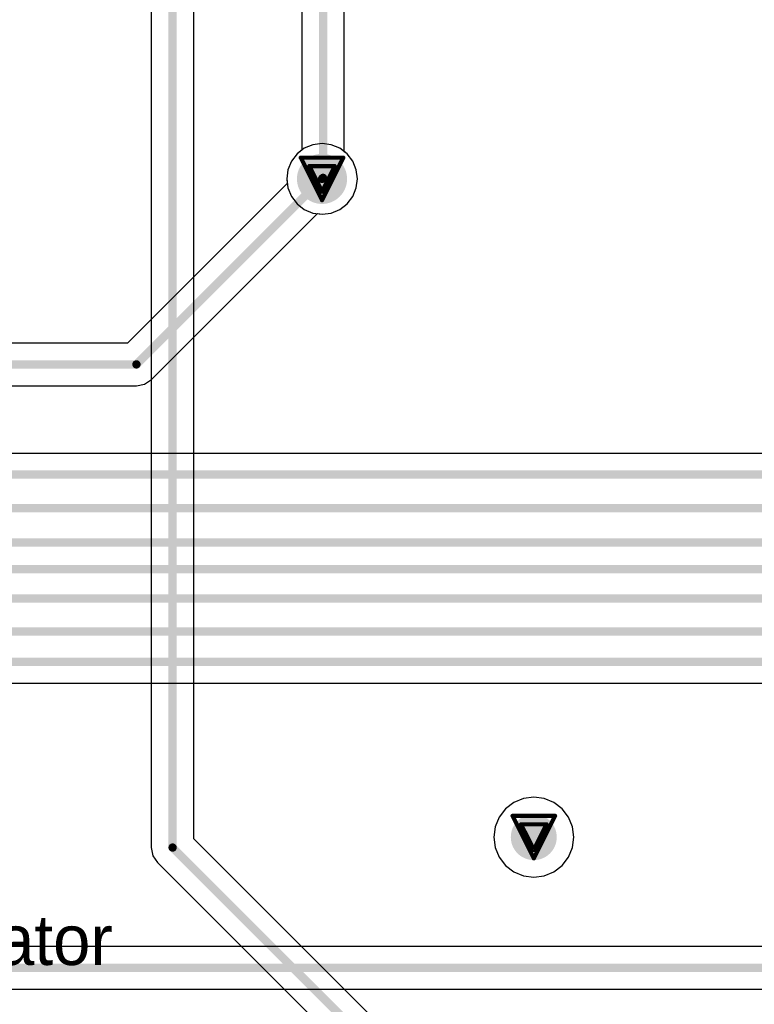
# Model space of a CAD drawing. Header units: millimetres. Extents: x 138 to 555, y 26 to 334.
# Tile 215 of 256: x 252 to 261, y 169 to 181. Entities that reach past the tile are written whole.
import ezdxf

# ---------------------------------------------------------------- set-up
doc = ezdxf.new("R2010")
doc.units = ezdxf.units.MM
for name, color, linetype in [('BottomLayer', 5, 'Continuous'), ('DrillDrawing', 1, 'Continuous'), ('Mechanical27', 56, 'Continuous'), ('MidLayer1', 16, 'Continuous'), ('MidLayer2', 76, 'Continuous'), ('MidLayer3', 90, 'Continuous'), ('MidLayer4', 156, 'Continuous'), ('MultiLayer', 9, 'Continuous'), ('TopLayer', 1, 'Continuous'), ('ViaHoleLayer', 16, 'Continuous')]:
    doc.layers.add(name, color=color, linetype=linetype)

msp = doc.modelspace()

# ---------------------------------------------------------------- linework, layer by layer
at = {"layer": 'BottomLayer'}
for p, q in [((255.589, 179.197), (255.502, 179.13)), ((255.692, 179.239), (255.589, 179.197)), ((255.801, 179.254), (255.692, 179.239)), ((255.911, 179.239), (255.801, 179.254)), ((256.013, 179.197), (255.911, 179.239)), ((256.101, 179.13), (256.013, 179.197)), ((255.502, 179.13), (255.434, 179.042)), ((256.168, 179.042), (256.101, 179.13)), ((255.434, 179.042), (255.392, 178.94)), ((256.21, 178.94), (256.168, 179.042)), ((255.392, 178.94), (255.378, 178.83)), ((256.225, 178.83), (256.21, 178.94)), ((255.385, 178.775), (253.474, 176.864)), ((255.378, 178.83), (255.385, 178.775)), ((256.168, 178.618), (256.21, 178.721)), ((256.21, 178.721), (256.225, 178.83)), ((256.101, 178.531), (256.168, 178.618)), ((256.013, 178.463), (256.101, 178.531)), ((253.76, 176.429), (255.745, 178.414)), ((255.745, 178.414), (255.801, 178.407)), ((255.801, 178.407), (255.911, 178.421)), ((255.911, 178.421), (256.013, 178.463)), ((253.474, 176.864), (245.302, 176.864)), ((253.58, 176.354), (253.677, 176.373)), ((253.677, 176.373), (253.76, 176.429)), ((245.302, 176.354), (253.58, 176.354)), ((262.668, 175.544), (242.439, 175.544)), ((247.457, 172.793), (264.398, 172.793)), ((266.449, 169.638), (244.968, 169.638)), ((244.939, 169.128), (266.554, 169.128))]:
    msp.add_line(p, q, dxfattribs=at)
for points, const_width in [([(255.651, 178.83, 1), (255.951, 178.83, 1)], 0.3), ([(255.776, 178.83, 1), (255.826, 178.83, 1)], 0.05), ([(253.555, 176.609, 1), (253.605, 176.609, 1)], 0.05), ([(253.555, 176.609, 1), (253.605, 176.609, 1)], 0.05), ([(258.198, 170.949, 1), (258.473, 170.949, 1)], 0.275)]:
    msp.add_lwpolyline(points, format="xyb", close=True, dxfattribs=dict(at, const_width=const_width))
at = {"layer": 'BottomLayer', "const_width": 0.1}
for points in [[(253.58, 176.609), (255.801, 178.83)], [(244.968, 176.609), (253.58, 176.609)], [(242.439, 175.289), (262.773, 175.289)], [(242.623, 174.888), (262.855, 174.888)], [(246.462, 174.478), (263.029, 174.478)], [(246.746, 174.159), (263.316, 174.159)], [(246.903, 173.806), (264.708, 173.806)], [(247.212, 173.412), (265.838, 173.412)], [(247.352, 173.048), (264.639, 173.048)], [(244.504, 169.383), (266.554, 169.383)]]:
    msp.add_lwpolyline(points, dxfattribs=at)
at = {"layer": 'DrillDrawing', "const_width": 0.0508}
for points in [[(255.547, 179.084), (256.055, 179.084)], [(255.547, 179.084), (255.801, 178.576)], [(255.801, 178.576), (256.055, 179.084)], [(255.649, 178.983), (255.954, 178.983)], [(255.649, 178.983), (255.801, 178.678)], [(255.801, 178.678), (255.954, 178.983)], [(258.082, 171.203), (258.59, 171.203)], [(258.082, 171.203), (258.336, 170.695)], [(258.336, 170.695), (258.59, 171.203)], [(258.183, 171.102), (258.488, 171.102)], [(258.183, 171.102), (258.336, 170.797)], [(258.336, 170.797), (258.488, 171.102)]]:
    msp.add_lwpolyline(points, dxfattribs=at)
at = {"layer": 'DrillDrawing', "const_width": 0.0254}
for points in [[(255.534, 179.084, 1), (255.56, 179.084, 1)], [(255.534, 179.084, 1), (255.56, 179.084, 1)], [(256.042, 179.084, 1), (256.068, 179.084, 1)], [(256.042, 179.084, 1), (256.068, 179.084, 1)], [(255.636, 178.983, 1), (255.661, 178.983, 1)], [(255.636, 178.983, 1), (255.661, 178.983, 1)], [(255.941, 178.983, 1), (255.966, 178.983, 1)], [(255.941, 178.983, 1), (255.966, 178.983, 1)], [(255.788, 178.678, 1), (255.814, 178.678, 1)], [(255.788, 178.678, 1), (255.814, 178.678, 1)], [(255.788, 178.576, 1), (255.814, 178.576, 1)], [(255.788, 178.576, 1), (255.814, 178.576, 1)], [(258.069, 171.203, 1), (258.095, 171.203, 1)], [(258.069, 171.203, 1), (258.095, 171.203, 1)], [(258.577, 171.203, 1), (258.603, 171.203, 1)], [(258.577, 171.203, 1), (258.603, 171.203, 1)], [(258.171, 171.102, 1), (258.196, 171.102, 1)], [(258.171, 171.102, 1), (258.196, 171.102, 1)], [(258.476, 171.102, 1), (258.501, 171.102, 1)], [(258.476, 171.102, 1), (258.501, 171.102, 1)], [(258.323, 170.797, 1), (258.349, 170.797, 1)], [(258.323, 170.797, 1), (258.349, 170.797, 1)], [(258.323, 170.695, 1), (258.349, 170.695, 1)], [(258.323, 170.695, 1), (258.349, 170.695, 1)]]:
    msp.add_lwpolyline(points, format="xyb", close=True, dxfattribs=at)
at = {"layer": 'MidLayer1'}
for points, const_width in [([(255.651, 178.83, 1), (255.951, 178.83, 1)], 0.3), ([(258.198, 170.949, 1), (258.473, 170.949, 1)], 0.275)]:
    msp.add_lwpolyline(points, format="xyb", close=True, dxfattribs=dict(at, const_width=const_width))
at = {"layer": 'MidLayer2'}
for p, q in [((255.589, 179.197), (255.502, 179.13)), ((255.692, 179.239), (255.589, 179.197)), ((255.801, 179.254), (255.692, 179.239)), ((255.911, 179.239), (255.801, 179.254)), ((256.013, 179.197), (255.911, 179.239)), ((256.101, 179.13), (256.013, 179.197)), ((255.502, 179.13), (255.434, 179.042)), ((256.168, 179.042), (256.101, 179.13)), ((255.434, 179.042), (255.392, 178.94)), ((256.21, 178.94), (256.168, 179.042)), ((255.392, 178.94), (255.378, 178.83)), ((256.225, 178.83), (256.21, 178.94)), ((255.378, 178.83), (255.392, 178.721)), ((255.392, 178.721), (255.434, 178.618)), ((256.168, 178.618), (256.21, 178.721)), ((256.21, 178.721), (256.225, 178.83)), ((255.434, 178.618), (255.502, 178.531)), ((256.101, 178.531), (256.168, 178.618)), ((255.502, 178.531), (255.589, 178.463)), ((256.013, 178.463), (256.101, 178.531)), ((255.589, 178.463), (255.692, 178.421)), ((255.692, 178.421), (255.801, 178.407)), ((255.801, 178.407), (255.911, 178.421)), ((255.911, 178.421), (256.013, 178.463))]:
    msp.add_line(p, q, dxfattribs=at)
for points, const_width in [([(255.651, 178.83, 1), (255.951, 178.83, 1)], 0.3), ([(258.198, 170.949, 1), (258.473, 170.949, 1)], 0.275)]:
    msp.add_lwpolyline(points, format="xyb", close=True, dxfattribs=dict(at, const_width=const_width))
at = {"layer": 'MidLayer3'}
for p, q in [((255.589, 179.197), (255.502, 179.13)), ((255.692, 179.239), (255.589, 179.197)), ((255.801, 179.254), (255.692, 179.239)), ((255.911, 179.239), (255.801, 179.254)), ((256.013, 179.197), (255.911, 179.239)), ((256.101, 179.13), (256.013, 179.197)), ((255.502, 179.13), (255.434, 179.042)), ((256.168, 179.042), (256.101, 179.13)), ((255.434, 179.042), (255.392, 178.94)), ((256.21, 178.94), (256.168, 179.042)), ((255.392, 178.94), (255.378, 178.83)), ((256.225, 178.83), (256.21, 178.94)), ((255.378, 178.83), (255.392, 178.721)), ((255.392, 178.721), (255.434, 178.618)), ((256.168, 178.618), (256.21, 178.721)), ((256.21, 178.721), (256.225, 178.83)), ((255.434, 178.618), (255.502, 178.531)), ((256.101, 178.531), (256.168, 178.618)), ((255.502, 178.531), (255.589, 178.463)), ((256.013, 178.463), (256.101, 178.531)), ((255.589, 178.463), (255.692, 178.421)), ((255.692, 178.421), (255.801, 178.407)), ((255.801, 178.407), (255.911, 178.421)), ((255.911, 178.421), (256.013, 178.463))]:
    msp.add_line(p, q, dxfattribs=at)
for points, const_width in [([(255.651, 178.83, 1), (255.951, 178.83, 1)], 0.3), ([(258.198, 170.949, 1), (258.473, 170.949, 1)], 0.275)]:
    msp.add_lwpolyline(points, format="xyb", close=True, dxfattribs=dict(at, const_width=const_width))
at = {"layer": 'MidLayer4'}
for p, q in [((255.589, 179.197), (255.502, 179.13)), ((255.692, 179.239), (255.589, 179.197)), ((255.801, 179.254), (255.692, 179.239)), ((255.911, 179.239), (255.801, 179.254)), ((256.013, 179.197), (255.911, 179.239)), ((256.101, 179.13), (256.013, 179.197)), ((255.502, 179.13), (255.434, 179.042)), ((256.168, 179.042), (256.101, 179.13)), ((255.434, 179.042), (255.392, 178.94)), ((256.21, 178.94), (256.168, 179.042)), ((255.392, 178.94), (255.378, 178.83)), ((256.225, 178.83), (256.21, 178.94)), ((255.378, 178.83), (255.392, 178.721)), ((255.392, 178.721), (255.434, 178.618)), ((256.168, 178.618), (256.21, 178.721)), ((256.21, 178.721), (256.225, 178.83)), ((255.434, 178.618), (255.502, 178.531)), ((256.101, 178.531), (256.168, 178.618)), ((255.502, 178.531), (255.589, 178.463)), ((256.013, 178.463), (256.101, 178.531)), ((255.589, 178.463), (255.692, 178.421)), ((255.692, 178.421), (255.801, 178.407)), ((255.801, 178.407), (255.911, 178.421)), ((255.911, 178.421), (256.013, 178.463)), ((258.212, 171.412), (258.096, 171.364)), ((258.336, 171.428), (258.212, 171.412)), ((258.46, 171.412), (258.336, 171.428)), ((258.575, 171.364), (258.46, 171.412)), ((258.096, 171.364), (257.997, 171.288)), ((258.675, 171.288), (258.575, 171.364)), ((257.921, 171.189), (257.873, 171.073)), ((257.997, 171.288), (257.921, 171.189)), ((258.751, 171.189), (258.675, 171.288)), ((258.799, 171.073), (258.751, 171.189)), ((257.873, 171.073), (257.857, 170.949)), ((258.815, 170.949), (258.799, 171.073)), ((257.857, 170.949), (257.873, 170.825)), ((258.799, 170.825), (258.815, 170.949)), ((257.873, 170.825), (257.921, 170.71)), ((258.751, 170.71), (258.799, 170.825)), ((257.921, 170.71), (257.997, 170.61)), ((258.675, 170.61), (258.751, 170.71)), ((257.997, 170.61), (258.096, 170.534)), ((258.575, 170.534), (258.675, 170.61)), ((258.096, 170.534), (258.212, 170.486)), ((258.212, 170.486), (258.336, 170.47)), ((258.336, 170.47), (258.46, 170.486)), ((258.46, 170.486), (258.575, 170.534))]:
    msp.add_line(p, q, dxfattribs=at)
for points, const_width in [([(255.651, 178.83, 1), (255.951, 178.83, 1)], 0.3), ([(258.198, 170.949, 1), (258.473, 170.949, 1)], 0.275)]:
    msp.add_lwpolyline(points, format="xyb", close=True, dxfattribs=dict(at, const_width=const_width))
at = {"layer": 'MultiLayer'}
for points, const_width in [([(255.651, 178.83, 1), (255.951, 178.83, 1)], 0.3), ([(258.198, 170.949, 1), (258.473, 170.949, 1)], 0.275)]:
    msp.add_lwpolyline(points, format="xyb", close=True, dxfattribs=dict(at, const_width=const_width))
at = {"layer": 'TopLayer'}
for p, q in [((256.068, 179.155), (256.068, 204.091)), ((255.558, 203.986), (255.558, 179.173)), ((253.758, 203.359), (253.758, 170.824)), ((254.268, 170.929), (254.268, 187.659)), ((255.502, 179.13), (255.434, 179.042)), ((255.558, 179.173), (255.502, 179.13)), ((256.101, 179.13), (256.068, 179.155)), ((256.168, 179.042), (256.101, 179.13)), ((255.434, 179.042), (255.392, 178.94)), ((256.21, 178.94), (256.168, 179.042)), ((255.392, 178.94), (255.378, 178.83)), ((256.225, 178.83), (256.21, 178.94)), ((255.378, 178.83), (255.392, 178.721)), ((255.392, 178.721), (255.434, 178.618)), ((256.168, 178.618), (256.21, 178.721)), ((256.21, 178.721), (256.225, 178.83)), ((255.434, 178.618), (255.502, 178.531)), ((256.101, 178.531), (256.168, 178.618)), ((255.502, 178.531), (255.589, 178.463)), ((256.013, 178.463), (256.101, 178.531)), ((255.589, 178.463), (255.692, 178.421)), ((255.692, 178.421), (255.801, 178.407)), ((255.801, 178.407), (255.911, 178.421)), ((255.911, 178.421), (256.013, 178.463)), ((253.758, 170.824), (253.777, 170.726)), ((270.41, 154.787), (254.268, 170.929)), ((253.777, 170.726), (253.833, 170.644)), ((253.833, 170.644), (270.118, 154.359))]:
    msp.add_line(p, q, dxfattribs=at)
at = {"layer": 'TopLayer', "const_width": 0.1}
for points in [[(255.813, 178.842), (255.813, 204.091)], [(254.013, 170.824), (254.013, 203.465)], [(255.801, 178.83), (255.813, 178.842)], [(254.013, 170.824), (270.304, 154.532)]]:
    msp.add_lwpolyline(points, dxfattribs=at)
at = {"layer": 'TopLayer'}
for points, const_width in [([(255.651, 178.83, 1), (255.951, 178.83, 1)], 0.3), ([(255.776, 178.83, 1), (255.826, 178.83, 1)], 0.05), ([(255.788, 178.842, 1), (255.838, 178.842, 1)], 0.05), ([(255.788, 178.842, 1), (255.838, 178.842, 1)], 0.05), ([(258.198, 170.949, 1), (258.473, 170.949, 1)], 0.275), ([(253.988, 170.824, 1), (254.038, 170.824, 1)], 0.05), ([(253.988, 170.824, 1), (254.038, 170.824, 1)], 0.05)]:
    msp.add_lwpolyline(points, format="xyb", close=True, dxfattribs=dict(at, const_width=const_width))
at = {"layer": 'ViaHoleLayer', "const_width": 0.15}
for points in [[(255.726, 178.83, 1), (255.876, 178.83, 1)], [(258.261, 170.949, 1), (258.411, 170.949, 1)]]:
    msp.add_lwpolyline(points, format="xyb", close=True, dxfattribs=at)

# ---------------------------------------------------------------- texts
at = {"layer": 'Mechanical27'}
msp.add_text('.designator', height=0.6, dxfattribs=at).set_placement((249.326, 169.418))

doc.saveas('drawing.dxf')
